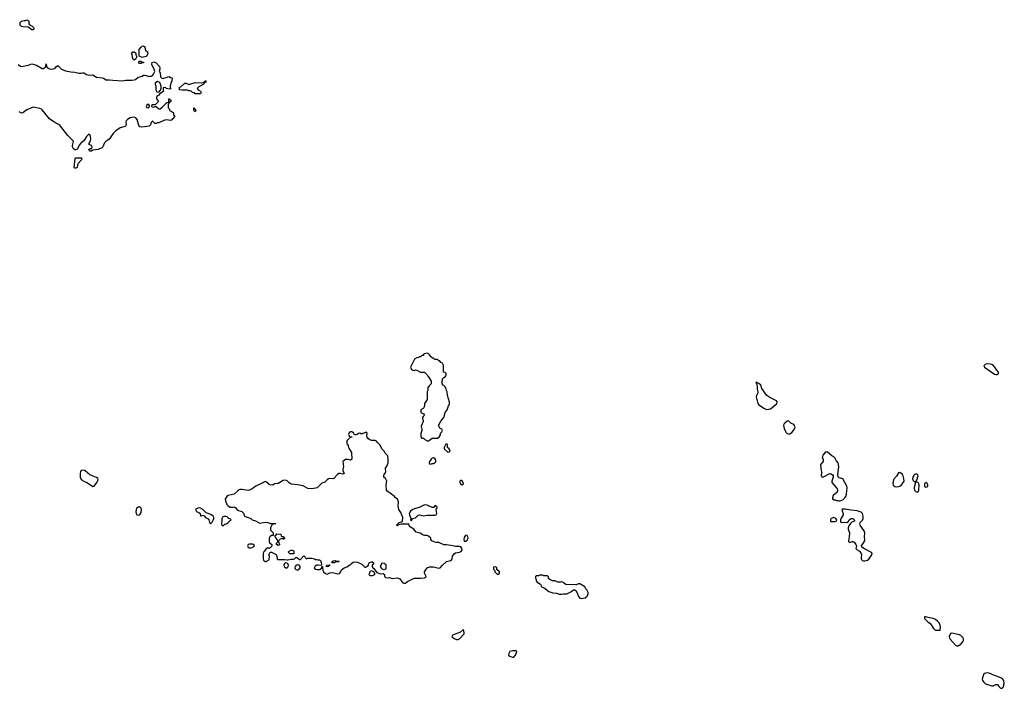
# Model space of a CAD drawing. Header units: inches. Extents: x 2396598 to 2566999, y 262085 to 451979.
# Tile 90 of 256: x 2425861 to 2441062, y 327131 to 337452. Entities that reach past the tile are written whole.
import ezdxf

# ---------------------------------------------------------------- set-up
doc = ezdxf.new("R2010")
doc.units = ezdxf.units.IN
doc.header["$MEASUREMENT"] = 0
for name, color, linetype in [('C4322', 7, 'Continuous'), ('C4323', 7, 'Continuous'), ('C4332', 7, 'Continuous'), ('C4333', 7, 'Continuous'), ('C4342', 7, 'Continuous'), ('C4343', 7, 'Continuous')]:
    doc.layers.add(name, color=color, linetype=linetype)

msp = doc.modelspace()

# ---------------------------------------------------------------- linework, layer by layer
at = {"layer": 'C4322', "color": 5, "elevation": 60}
for points in [[(2427710, 329930), (2427690, 329927), (2427667, 329910), (2427658, 329890), (2427655, 329855), (2427658, 329830), (2427670, 329811), (2427690, 329805), (2427710, 329807), (2427721, 329819), (2427734, 329846), (2427740, 329890), (2427734, 329914)], [(2428630, 329917), (2428610, 329914), (2428582, 329898), (2428576, 329890), (2428583, 329870), (2428590, 329863), (2428627, 329847), (2428645, 329830), (2428650, 329794), (2428670, 329794), (2428690, 329802), (2428710, 329794), (2428731, 329770), (2428770, 329747), (2428782, 329730), (2428790, 329692), (2428810, 329676), (2428830, 329695), (2428850, 329727), (2428858, 329750), (2428856, 329770), (2428846, 329790), (2428810, 329812), (2428738, 329838), (2428689, 329890), (2428653, 329913)], [(2429010, 329784), (2428990, 329775), (2428981, 329750), (2428984, 329710), (2428977, 329670), (2428981, 329650), (2428990, 329639), (2429010, 329648), (2429030, 329665), (2429050, 329671), (2429075, 329685), (2429110, 329722), (2429126, 329730), (2429108, 329748), (2429090, 329755), (2429072, 329772), (2429050, 329783)], [(2429931, 329429), (2429926, 329430), (2429922, 329442), (2429910, 329446), (2429884, 329436), (2429854, 329410), (2429854, 329390), (2429872, 329350), (2429870, 329346), (2429850, 329338), (2429826, 329350), (2429826, 329370), (2429846, 329390), (2429848, 329410), (2429838, 329430), (2429818, 329450), (2429806, 329470), (2429806, 329490), (2429822, 329498), (2429830, 329514), (2429893, 329513), (2429898, 329478), (2429930, 329474), (2429938, 329458), (2429954, 329450), (2429938, 329442)], [(2429410, 329355), (2429390, 329349), (2429377, 329330), (2429387, 329310), (2429402, 329302), (2429430, 329298), (2429450, 329303), (2429462, 329310), (2429470, 329322), (2429486, 329330), (2429482, 329342), (2429454, 329354)]]:
    msp.add_lwpolyline(points, close=True, dxfattribs=at)
for points in [[(2429046, 330000), (2429052, 329990), (2429053, 329973), (2429072, 329952), (2429110, 329925), (2429150, 329925), (2429174, 329930), (2429190, 329922), (2429222, 329882), (2429290, 329863), (2429315, 329835), (2429331, 329791), (2429343, 329783), (2429405, 329765), (2429430, 329752), (2429450, 329732), (2429499, 329719), (2429570, 329682), (2429650, 329698), (2429694, 329690), (2429730, 329674), (2429810, 329674), (2429814, 329670), (2429758, 329662), (2429733, 329607), (2429734, 329570), (2429772, 329532), (2429774, 329490), (2429750, 329488), (2429722, 329470), (2429712, 329450), (2429713, 329393), (2429718, 329378), (2429730, 329374), (2429752, 329352), (2429752, 329330), (2429742, 329310), (2429730, 329298), (2429710, 329288), (2429690, 329298), (2429660, 329280), (2429642, 329250), (2429626, 329234), (2429618, 329210), (2429622, 329170), (2429618, 329130), (2429626, 329110), (2429650, 329091), (2429670, 329091), (2429683, 329097), (2429702, 329110), (2429710, 329122), (2429719, 329159), (2429716, 329176), (2429708, 329190), (2429730, 329232), (2429750, 329232), (2429818, 329198), (2429833, 329167), (2429834, 329130), (2429850, 329122), (2429910, 329118), (2429950, 329121), (2429990, 329112), (2430000, 329114)], [(2430000, 329054), (2429990, 329065), (2429970, 329069), (2429955, 329065), (2429943, 329050), (2429941, 329030), (2429946, 329010), (2429970, 328991), (2429990, 328993), (2430000, 329003)]]:
    msp.add_lwpolyline(points, dxfattribs=at)
at = {"layer": 'C4323', "color": 5}
for points, elevation in [([(2426050, 337298), (2425990, 337338), (2425910, 337342), (2425890, 337349), (2425868, 337370), (2425869, 337411), (2425889, 337431), (2425910, 337432), (2425930, 337442), (2425950, 337442), (2425970, 337452), (2425990, 337442), (2426002, 337430), (2426002, 337390), (2426012, 337372), (2426052, 337352), (2426073, 337333), (2426082, 337310), (2426070, 337298)], 40), ([(2427750, 336868), (2427706, 336890), (2427706, 336990), (2427735, 337030), (2427750, 337041), (2427770, 337046), (2427791, 337031), (2427796, 336996), (2427803, 336983), (2427835, 336955), (2427838, 336930), (2427818, 336882), (2427765, 336875)], 40), ([(2427630, 336826), (2427609, 336849), (2427596, 336916), (2427589, 336930), (2427610, 336954), (2427630, 336954), (2427653, 336933), (2427654, 336910), (2427662, 336890), (2427662, 336870), (2427652, 336848)], 40), ([(2427750, 336794), (2427770, 336794), (2427770, 336788), (2427753, 336787), (2427730, 336778), (2427710, 336778), (2427698, 336790), (2427706, 336810), (2427730, 336812)], 40), ([(2427990, 336498), (2427974, 336490), (2427954, 336470), (2427954, 336450), (2427962, 336430), (2427962, 336370), (2427978, 336338), (2428010, 336334), (2428036, 336364), (2428047, 336393), (2428047, 336427), (2428022, 336482)], 40), ([(2428570, 336306), (2428562, 336322), (2428530, 336326), (2428506, 336350), (2428495, 336355), (2428470, 336355), (2428450, 336362), (2428370, 336362), (2428328, 336368), (2428326, 336410), (2428350, 336414), (2428408, 336472), (2428432, 336472), (2428470, 336452), (2428570, 336481), (2428670, 336478), (2428698, 336482), (2428710, 336494), (2428722, 336498), (2428730, 336514), (2428734, 336510), (2428734, 336490), (2428718, 336482), (2428714, 336470), (2428694, 336450), (2428626, 336414), (2428602, 336390), (2428614, 336370), (2428652, 336350), (2428662, 336330), (2428650, 336306)], 40), ([(2427850, 336146), (2427825, 336135), (2427814, 336110), (2427818, 336098), (2427850, 336094), (2427866, 336110), (2427866, 336130)], 40), ([(2428570, 336029), (2428548, 336050), (2428550, 336092), (2428558, 336078), (2428570, 336074), (2428582, 336050)], 40), ([(2426710, 335158), (2426702, 335170), (2426718, 335302), (2426730, 335322), (2426810, 335318), (2426822, 335310), (2426816, 335290), (2426766, 335234), (2426756, 335210), (2426750, 335168), (2426730, 335158)], 40), ([(2426850, 330497), (2426810, 330495), (2426801, 330480), (2426793, 330447), (2426793, 330390), (2426803, 330363), (2426813, 330350), (2426850, 330327), (2426910, 330305), (2426990, 330245), (2427010, 330251), (2427054, 330306), (2427073, 330350), (2427069, 330370), (2427047, 330387), (2426945, 330425), (2426870, 330489)], 60)]:
    msp.add_lwpolyline(points, close=True, dxfattribs=dict(at, elevation=elevation))
for points, elevation in [([(2425838, 336758), (2425876, 336736), (2425891, 336731), (2425992, 336748), (2426050, 336771), (2426118, 336750), (2426210, 336701), (2426230, 336698), (2426266, 336730), (2426270, 336772), (2426274, 336730), (2426292, 336710), (2426334, 336690), (2426390, 336691), (2426410, 336706), (2426430, 336732), (2426450, 336745), (2426509, 336689), (2426570, 336663), (2426650, 336646), (2426710, 336643), (2426775, 336625), (2426810, 336625), (2426830, 336631), (2426852, 336632), (2426878, 336618), (2426890, 336605), (2426930, 336598), (2426990, 336602), (2427047, 336567), (2427135, 336555), (2427165, 336545), (2427190, 336522), (2427250, 336525), (2427297, 336517), (2427450, 336507), (2427500, 336520), (2427590, 336516), (2427630, 336524), (2427650, 336531), (2427690, 336563), (2427750, 336581), (2427770, 336595), (2427790, 336596), (2427814, 336590), (2427842, 336582), (2427850, 336574), (2427870, 336582), (2427890, 336582), (2427909, 336591), (2427928, 336610), (2427946, 336650), (2427935, 336690), (2427903, 336757), (2427902, 336770), (2427908, 336792), (2427930, 336802), (2427970, 336785), (2428018, 336730), (2428025, 336710), (2428025, 336690), (2428014, 336650), (2428032, 336630), (2428034, 336570), (2428054, 336550), (2428070, 336542), (2428103, 336557), (2428136, 336564), (2428148, 336572), (2428170, 336574), (2428178, 336558), (2428210, 336554), (2428214, 336550), (2428212, 336510), (2428192, 336470), (2428191, 336449), (2428182, 336430), (2428182, 336410), (2428192, 336392), (2428190, 336386), (2428170, 336378), (2428128, 336388), (2428110, 336406), (2428078, 336402), (2428074, 336370), (2428082, 336350), (2428018, 336302), (2428010, 336289), (2427985, 336275), (2427971, 336250), (2427971, 336230), (2428002, 336190), (2427950, 336138), (2427910, 336138), (2427894, 336130), (2427894, 336110), (2427905, 336105), (2427930, 336102), (2427950, 336114), (2427967, 336113), (2428010, 336078), (2428030, 336078), (2428060, 336100), (2428110, 336154), (2428122, 336158), (2428130, 336174), (2428162, 336178), (2428166, 336190), (2428166, 336230), (2428174, 336230), (2428178, 336218), (2428194, 336210), (2428194, 336190), (2428178, 336182), (2428173, 336167), (2428158, 336162), (2428154, 336150), (2428154, 336090), (2428172, 336072), (2428174, 336050), (2428210, 336034), (2428233, 336013), (2428238, 335978), (2428250, 335974), (2428253, 335967), (2428253, 335947), (2428238, 335942), (2428233, 335927), (2428218, 335922), (2428210, 335906), (2428190, 335898), (2428130, 335904), (2428100, 335900), (2428084, 335896), (2428010, 335858), (2427990, 335858), (2427968, 335848), (2427948, 335848), (2427926, 335870), (2427922, 335882), (2427910, 335886), (2427890, 335866), (2427882, 335830), (2427858, 335810), (2427790, 335798), (2427735, 335795), (2427718, 335798), (2427700, 335820), (2427673, 335910), (2427656, 335936), (2427630, 335945), (2427590, 335943), (2427564, 335936), (2427523, 335910), (2427507, 335890), (2427501, 335870), (2427505, 335830), (2427492, 335810), (2427470, 335799), (2427410, 335781), (2427344, 335736), (2427306, 335694), (2427243, 335610), (2427222, 335590), (2427189, 335571), (2427168, 335552), (2427145, 335490), (2427127, 335473), (2427070, 335450), (2426990, 335438), (2426970, 335425), (2426950, 335424), (2426938, 335430), (2426929, 335450), (2426950, 335462), (2426975, 335465), (2426982, 335490), (2426970, 335508), (2426950, 335514), (2426929, 335530), (2426955, 335585), (2426961, 335610), (2426955, 335655), (2426950, 335669), (2426939, 335679), (2426930, 335684), (2426890, 335649), (2426850, 335584), (2426800, 335540), (2426782, 335518), (2426750, 335455), (2426730, 335444), (2426710, 335441), (2426690, 335459), (2426678, 335490), (2426677, 335510), (2426693, 335570), (2426684, 335584), (2426603, 335663), (2426473, 335830), (2426403, 335863), (2426321, 335921), (2426210, 336059), (2426197, 336070), (2426170, 336081), (2426070, 336101), (2425970, 336062), (2425910, 336014), (2425890, 336007), (2425854, 336030)], 40), ([(2430000, 330325), (2429990, 330335), (2429963, 330343), (2429930, 330339), (2429850, 330295), (2429795, 330285), (2429769, 330269), (2429726, 330270), (2429710, 330278), (2429670, 330314), (2429650, 330322), (2429604, 330296), (2429508, 330252), (2429451, 330209), (2429410, 330189), (2429390, 330184), (2429290, 330202), (2429270, 330202), (2429250, 330194), (2429230, 330182), (2429170, 330129), (2429082, 330110), (2429058, 330090), (2429032, 330050), (2429044, 330004), (2429046, 330000)], 60)]:
    msp.add_lwpolyline(points, dxfattribs=dict(at, elevation=elevation))
at = {"layer": 'C4332', "color": 5, "elevation": 60}
for points in [[(2430000, 329114), (2430050, 329125), (2430090, 329125), (2430106, 329130), (2430130, 329154), (2430172, 329132), (2430190, 329114), (2430250, 329174), (2430290, 329132), (2430310, 329138), (2430370, 329141), (2430411, 329131), (2430430, 329122), (2430450, 329122), (2430470, 329112), (2430492, 329112), (2430504, 329104), (2430515, 329075), (2430518, 329042), (2430514, 329026), (2430470, 329034), (2430447, 329033), (2430422, 329018), (2430408, 328988), (2430432, 328970), (2430454, 328965), (2430493, 328967), (2430526, 328990), (2430526, 329014), (2430530, 329014), (2430534, 329010), (2430541, 328950), (2430553, 328930), (2430583, 328903), (2430610, 328895), (2430650, 328912), (2430690, 328920), (2430770, 328899), (2430797, 328903), (2430816, 328924), (2430830, 328961), (2430870, 328991), (2430910, 329006), (2430955, 329030), (2430975, 329045), (2430990, 329065), (2431010, 329078), (2431050, 329083), (2431077, 329077), (2431142, 329050), (2431190, 329002), (2431210, 329002), (2431223, 329017), (2431246, 329030), (2431248, 329050), (2431258, 329070), (2431290, 329085), (2431304, 329084), (2431322, 329070), (2431322, 329050), (2431302, 329030), (2431304, 329004), (2431312, 328992), (2431330, 328982), (2431377, 328917), (2431430, 328897), (2431470, 328905), (2431480, 328900), (2431491, 328890), (2431491, 328870), (2431498, 328850), (2431510, 328841), (2431550, 328838), (2431570, 328842), (2431610, 328827), (2431690, 328837), (2431724, 328824), (2431770, 328763), (2431790, 328756), (2431810, 328756), (2431830, 328766), (2431850, 328781), (2431922, 328818), (2431958, 328830), (2431990, 328834), (2432050, 328831), (2432110, 328839), (2432130, 328846), (2432134, 328850), (2432129, 328870), (2432109, 328910), (2432109, 328930), (2432154, 328990), (2432190, 329007), (2432230, 329008), (2432250, 329007), (2432330, 328988), (2432350, 328991), (2432386, 329034), (2432450, 329087), (2432510, 329103), (2432526, 329114), (2432536, 329130), (2432543, 329170), (2432570, 329207), (2432590, 329221), (2432650, 329233), (2432676, 329244), (2432692, 329270), (2432689, 329289), (2432670, 329314), (2432650, 329319), (2432590, 329321), (2432550, 329332), (2432450, 329346), (2432410, 329345), (2432330, 329382), (2432290, 329382), (2432270, 329388), (2432226, 329410), (2432210, 329426), (2432206, 329450), (2432170, 329482), (2432150, 329489), (2432110, 329489), (2432090, 329495), (2432044, 329524), (2431983, 329543), (2431946, 329586), (2431878, 329630), (2431875, 329655), (2431867, 329667), (2431750, 329665), (2431722, 329658), (2431690, 329638), (2431682, 329642), (2431678, 329650), (2431696, 329664), (2431718, 329690), (2431757, 329703), (2431769, 329711), (2431777, 329770), (2431746, 329846), (2431715, 329890), (2431706, 329950), (2431708, 330000)], [(2430000, 329003), (2430007, 329010), (2430013, 329030), (2430007, 329047), (2430000, 329054)], [(2440000, 328191), (2439990, 328198), (2439962, 328210), (2439885, 328225), (2439850, 328236), (2439827, 328233), (2439831, 328210), (2439848, 328188), (2439885, 328150), (2439910, 328136), (2439933, 328113), (2439970, 328056), (2439990, 328036), (2440000, 328031)]]:
    msp.add_lwpolyline(points, dxfattribs=at)
for points in [[(2432110, 329961), (2432030, 329923), (2431970, 329909), (2431930, 329893), (2431896, 329864), (2431884, 329850), (2431876, 329830), (2431877, 329810), (2431902, 329750), (2431894, 329730), (2431910, 329714), (2431926, 329750), (2431970, 329763), (2432015, 329805), (2432032, 329808), (2432090, 329794), (2432150, 329806), (2432270, 329806), (2432289, 329811), (2432299, 329830), (2432289, 329891), (2432295, 329905), (2432306, 329910), (2432306, 329930), (2432295, 329935), (2432290, 329946), (2432270, 329946), (2432256, 329924), (2432230, 329924), (2432150, 329957)], [(2438563, 329897), (2438555, 329890), (2438556, 329870), (2438573, 329830), (2438573, 329810), (2438542, 329758), (2438531, 329730), (2438532, 329712), (2438538, 329698), (2438553, 329693), (2438590, 329696), (2438630, 329691), (2438654, 329706), (2438664, 329730), (2438690, 329754), (2438722, 329750), (2438751, 329729), (2438751, 329709), (2438706, 329694), (2438685, 329675), (2438661, 329639), (2438651, 329610), (2438651, 329590), (2438670, 329530), (2438669, 329471), (2438654, 329410), (2438655, 329395), (2438670, 329383), (2438716, 329396), (2438730, 329396), (2438746, 329386), (2438771, 329350), (2438778, 329330), (2438771, 329290), (2438791, 329270), (2438828, 329248), (2438845, 329225), (2438858, 329190), (2438851, 329150), (2438851, 329130), (2438858, 329118), (2438870, 329106), (2438890, 329099), (2438910, 329097), (2438930, 329102), (2438950, 329111), (2438970, 329127), (2439016, 329190), (2439021, 329210), (2439009, 329230), (2438903, 329283), (2438862, 329310), (2438859, 329330), (2438896, 329390), (2438906, 329410), (2438909, 329430), (2438905, 329470), (2438909, 329530), (2438905, 329550), (2438836, 329650), (2438829, 329670), (2438835, 329690), (2438871, 329729), (2438882, 329750), (2438881, 329790), (2438873, 329830), (2438851, 329851), (2438789, 329869), (2438690, 329881), (2438610, 329896)], [(2438430, 329769), (2438390, 329753), (2438377, 329730), (2438378, 329710), (2438385, 329705), (2438450, 329705), (2438468, 329710), (2438478, 329730), (2438456, 329756)], [(2432750, 329494), (2432737, 329483), (2432723, 329457), (2432716, 329430), (2432725, 329405), (2432730, 329401), (2432750, 329404), (2432770, 329419), (2432783, 329450), (2432781, 329470), (2432770, 329489)], [(2430090, 329206), (2430030, 329208), (2430008, 329232), (2430025, 329255), (2430050, 329265), (2430070, 329265), (2430091, 329251), (2430094, 329210)], [(2430750, 329094), (2430790, 329094), (2430792, 329090), (2430790, 329086), (2430750, 329086), (2430710, 329069), (2430686, 329070), (2430686, 329090), (2430700, 329100), (2430730, 329102)], [(2430158, 329038), (2430130, 329033), (2430113, 329010), (2430107, 328990), (2430113, 328973), (2430123, 328963), (2430138, 328958), (2430150, 328957), (2430170, 328965), (2430193, 328990), (2430193, 329013), (2430173, 329033)], [(2430606, 329006), (2430586, 329010), (2430610, 329031), (2430637, 329037), (2430650, 329034), (2430651, 329030), (2430637, 329023), (2430630, 329010)], [(2431290, 328946), (2431266, 328934), (2431262, 328910), (2431252, 328890), (2431260, 328880), (2431270, 328872), (2431290, 328872), (2431307, 328873), (2431330, 328882), (2431346, 328890), (2431346, 328910), (2431326, 328930)], [(2431490, 328959), (2431470, 328963), (2431450, 328976), (2431433, 329010), (2431441, 329039), (2431459, 329061), (2431470, 329066), (2431490, 329061), (2431505, 329050), (2431515, 329030), (2431515, 328985), (2431508, 328972)], [(2433210, 329006), (2433178, 329002), (2433174, 328970), (2433194, 328950), (2433194, 328930), (2433230, 328894), (2433250, 328894), (2433266, 328910), (2433266, 328930), (2433227, 328967), (2433226, 328990)], [(2433930, 328878), (2433890, 328878), (2433870, 328868), (2433833, 328867), (2433822, 328858), (2433822, 328830), (2433832, 328812), (2433834, 328790), (2433852, 328770), (2433900, 328740), (2433908, 328728), (2433911, 328710), (2433926, 328690), (2433970, 328677), (2434010, 328639), (2434030, 328626), (2434090, 328605), (2434150, 328602), (2434190, 328582), (2434230, 328582), (2434250, 328592), (2434310, 328592), (2434370, 328622), (2434409, 328651), (2434431, 328651), (2434450, 328634), (2434472, 328592), (2434486, 328546), (2434510, 328522), (2434530, 328518), (2434590, 328526), (2434618, 328550), (2434636, 328584), (2434638, 328610), (2434618, 328650), (2434594, 328674), (2434589, 328690), (2434569, 328710), (2434510, 328743), (2434490, 328743), (2434450, 328729), (2434294, 328734), (2434250, 328765), (2434230, 328774), (2434208, 328768), (2434171, 328769), (2434128, 328788), (2434086, 328790), (2434046, 328810), (2434027, 328827), (2434026, 328850), (2434010, 328866), (2433950, 328868)], [(2432710, 328038), (2432664, 327996), (2432545, 327950), (2432531, 327930), (2432570, 327898), (2432606, 327886), (2432630, 327887), (2432650, 327895), (2432725, 327970), (2432725, 327990)], [(2433470, 327709), (2433430, 327697), (2433411, 327670), (2433407, 327647), (2433411, 327631), (2433470, 327611), (2433490, 327612), (2433517, 327643), (2433538, 327698), (2433528, 327708)]]:
    msp.add_lwpolyline(points, close=True, dxfattribs=at)
at = {"layer": 'C4333', "color": 5, "elevation": 60}
for points in [[(2432150, 332302), (2432104, 332296), (2432094, 332290), (2432093, 332267), (2432070, 332266), (2432050, 332246), (2432030, 332246), (2432022, 332238), (2431994, 332230), (2431954, 332210), (2431896, 332090), (2431910, 332052), (2431930, 332042), (2431950, 332038), (2431970, 332045), (2431990, 332041), (2432050, 332011), (2432111, 332011), (2432152, 331970), (2432162, 331950), (2432185, 331925), (2432214, 331870), (2432214, 331830), (2432180, 331800), (2432162, 331770), (2432162, 331730), (2432154, 331710), (2432152, 331590), (2432112, 331530), (2432112, 331490), (2432100, 331460), (2432090, 331448), (2432054, 331430), (2432052, 331410), (2432054, 331390), (2432094, 331370), (2432112, 331350), (2432090, 331326), (2432082, 331310), (2432082, 331290), (2432091, 331271), (2432092, 331250), (2432060, 331180), (2432058, 331170), (2432071, 331130), (2432071, 331110), (2432053, 331067), (2432053, 331013), (2432070, 330994), (2432094, 330990), (2432114, 330970), (2432150, 330952), (2432170, 330952), (2432190, 330962), (2432230, 330992), (2432310, 330992), (2432343, 331017), (2432356, 331044), (2432358, 331070), (2432378, 331090), (2432386, 331110), (2432378, 331130), (2432349, 331149), (2432329, 331190), (2432363, 331257), (2432409, 331310), (2432429, 331390), (2432462, 331430), (2432482, 331490), (2432494, 331510), (2432499, 331550), (2432468, 331650), (2432468, 331670), (2432458, 331690), (2432458, 331710), (2432448, 331730), (2432447, 331747), (2432430, 331786), (2432410, 331806), (2432386, 331810), (2432386, 331830), (2432378, 331850), (2432388, 331890), (2432388, 331910), (2432409, 331931), (2432435, 331945), (2432446, 331970), (2432446, 331990), (2432427, 332007), (2432406, 332010), (2432406, 332110), (2432398, 332130), (2432386, 332150), (2432363, 332163), (2432350, 332178), (2432326, 332190), (2432310, 332206), (2432270, 332208), (2432250, 332226), (2432230, 332226), (2432222, 332242), (2432210, 332246), (2432195, 332275), (2432174, 332294)], [(2437230, 331855), (2437227, 331850), (2437236, 331836), (2437246, 331790), (2437247, 331747), (2437255, 331710), (2437254, 331690), (2437235, 331650), (2437233, 331630), (2437257, 331530), (2437266, 331510), (2437350, 331453), (2437390, 331435), (2437422, 331438), (2437450, 331447), (2437510, 331491), (2437549, 331530), (2437557, 331550), (2437555, 331555), (2437546, 331570), (2437441, 331621), (2437393, 331653), (2437319, 331759), (2437301, 331810), (2437270, 331836)], [(2437730, 331258), (2437710, 331253), (2437674, 331226), (2437659, 331210), (2437654, 331186), (2437663, 331143), (2437690, 331084), (2437710, 331066), (2437730, 331058), (2437750, 331061), (2437781, 331079), (2437809, 331110), (2437825, 331135), (2437831, 331169), (2437824, 331190), (2437810, 331205), (2437765, 331225)], [(2432450, 330906), (2432438, 330902), (2432414, 330850), (2432414, 330830), (2432470, 330774), (2432490, 330782), (2432506, 330790), (2432490, 330826), (2432466, 330850), (2432466, 330890), (2432462, 330902)], [(2438310, 330781), (2438290, 330765), (2438262, 330730), (2438253, 330710), (2438251, 330690), (2438263, 330670), (2438266, 330634), (2438231, 330590), (2438226, 330574), (2438228, 330528), (2438239, 330470), (2438232, 330410), (2438250, 330392), (2438270, 330396), (2438370, 330446), (2438390, 330443), (2438407, 330427), (2438417, 330410), (2438420, 330390), (2438399, 330330), (2438398, 330310), (2438466, 330230), (2438480, 330210), (2438487, 330190), (2438480, 330160), (2438421, 330110), (2438407, 330070), (2438410, 330054), (2438430, 330042), (2438450, 330042), (2438472, 330032), (2438490, 330031), (2438505, 330025), (2438530, 330025), (2438570, 330039), (2438602, 330070), (2438614, 330090), (2438627, 330130), (2438636, 330230), (2438630, 330250), (2438570, 330364), (2438510, 330379), (2438495, 330395), (2438493, 330433), (2438508, 330550), (2438504, 330584), (2438495, 330610), (2438465, 330650), (2438446, 330690), (2438430, 330704), (2438399, 330719), (2438330, 330778)], [(2432250, 330687), (2432230, 330683), (2432215, 330670), (2432186, 330630), (2432181, 330610), (2432190, 330598), (2432210, 330591), (2432230, 330601), (2432250, 330604), (2432278, 330622), (2432284, 330630), (2432285, 330650), (2432275, 330675)], [(2439450, 330464), (2439430, 330455), (2439396, 330404), (2439350, 330352), (2439339, 330290), (2439345, 330265), (2439370, 330245), (2439390, 330242), (2439430, 330248), (2439450, 330250), (2439462, 330258), (2439515, 330330), (2439512, 330370), (2439499, 330410), (2439489, 330430)], [(2432670, 330342), (2432658, 330330), (2432655, 330310), (2432664, 330290), (2432690, 330271), (2432710, 330281), (2432709, 330310), (2432690, 330336)], [(2439690, 330438), (2439670, 330427), (2439663, 330417), (2439650, 330390), (2439646, 330366), (2439649, 330349), (2439657, 330337), (2439670, 330326), (2439684, 330324), (2439690, 330314), (2439698, 330318), (2439690, 330306), (2439671, 330230), (2439671, 330210), (2439677, 330190), (2439696, 330170), (2439710, 330163), (2439730, 330163), (2439741, 330190), (2439745, 330270), (2439741, 330290), (2439730, 330309), (2439700, 330320), (2439698, 330330), (2439710, 330342), (2439732, 330410), (2439725, 330425), (2439715, 330435)], [(2439850, 330309), (2439831, 330290), (2439828, 330248), (2439850, 330236), (2439870, 330241), (2439879, 330250), (2439879, 330270), (2439870, 330295)]]:
    msp.add_lwpolyline(points, close=True, dxfattribs=at)
msp.add_lwpolyline([(2431708, 330000), (2431709, 330010), (2431694, 330050), (2431656, 330076), (2431648, 330090), (2431582, 330142), (2431534, 330174), (2431524, 330190), (2431521, 330270), (2431529, 330330), (2431510, 330368), (2431482, 330390), (2431482, 330410), (2431489, 330430), (2431515, 330470), (2431509, 330530), (2431530, 330562), (2431549, 330610), (2431549, 330670), (2431542, 330722), (2431502, 330762), (2431488, 330790), (2431450, 330829), (2431426, 330886), (2431378, 330930), (2431368, 330948), (2431350, 330954), (2431290, 330955), (2431266, 330966), (2431244, 330984), (2431226, 331006), (2431219, 331030), (2431226, 331066), (2431222, 331082), (2431210, 331086), (2431150, 331058), (2431130, 331058), (2431110, 331068), (2431093, 331067), (2431071, 331049), (2431050, 331046), (2431030, 331046), (2431013, 331073), (2430990, 331089), (2430970, 331089), (2430947, 331073), (2430938, 331050), (2430946, 331026), (2430970, 331012), (2430994, 331010), (2430990, 331006), (2430970, 331006), (2430914, 330950), (2430914, 330910), (2430918, 330898), (2430934, 330890), (2430934, 330870), (2430945, 330830), (2430982, 330770), (2430991, 330670), (2430970, 330655), (2430930, 330664), (2430890, 330661), (2430851, 330630), (2430861, 330550), (2430851, 330510), (2430851, 330491), (2430872, 330448), (2430850, 330438), (2430810, 330449), (2430790, 330449), (2430767, 330433), (2430710, 330368), (2430695, 330365), (2430650, 330369), (2430630, 330364), (2430607, 330350), (2430570, 330314), (2430523, 330297), (2430476, 330244), (2430452, 330228), (2430370, 330209), (2430310, 330216), (2430235, 330255), (2430152, 330272), (2430050, 330282), (2430022, 330302), (2430000, 330325)], dxfattribs=at)
at = {"layer": 'C4342', "color": 5, "elevation": 60}
msp.add_lwpolyline([(2440000, 328031), (2440010, 328027), (2440050, 328027), (2440069, 328031), (2440070, 328034), (2440074, 328066), (2440070, 328110), (2440050, 328146), (2440029, 328170), (2440000, 328191)], dxfattribs=at)
for points in [[(2440250, 327984), (2440230, 327976), (2440210, 327930), (2440213, 327910), (2440224, 327890), (2440310, 327799), (2440330, 327787), (2440350, 327788), (2440390, 327815), (2440422, 327850), (2440432, 327870), (2440433, 327890), (2440426, 327910), (2440390, 327947), (2440370, 327958)], [(2440788, 327372), (2440758, 327362), (2440747, 327353), (2440728, 327310), (2440721, 327270), (2440727, 327250), (2440744, 327224), (2440770, 327199), (2440870, 327171), (2440890, 327171), (2440930, 327192), (2440950, 327192), (2440964, 327184), (2440977, 327157), (2440997, 327137), (2441010, 327131), (2441030, 327135), (2441050, 327156), (2441062, 327210), (2441056, 327250), (2441030, 327281), (2441010, 327294), (2440969, 327310), (2440910, 327327), (2440830, 327367)]]:
    msp.add_lwpolyline(points, close=True, dxfattribs=at)
at = {"layer": 'C4343', "color": 5, "elevation": 60}
msp.add_lwpolyline([(2440790, 332138), (2440766, 332130), (2440747, 332110), (2440755, 332090), (2440910, 331982), (2440930, 331975), (2440950, 331975), (2440970, 331988), (2440972, 332010), (2440944, 332043), (2440910, 332096), (2440882, 332122), (2440847, 332133)], close=True, dxfattribs=at)

doc.saveas('drawing.dxf')
